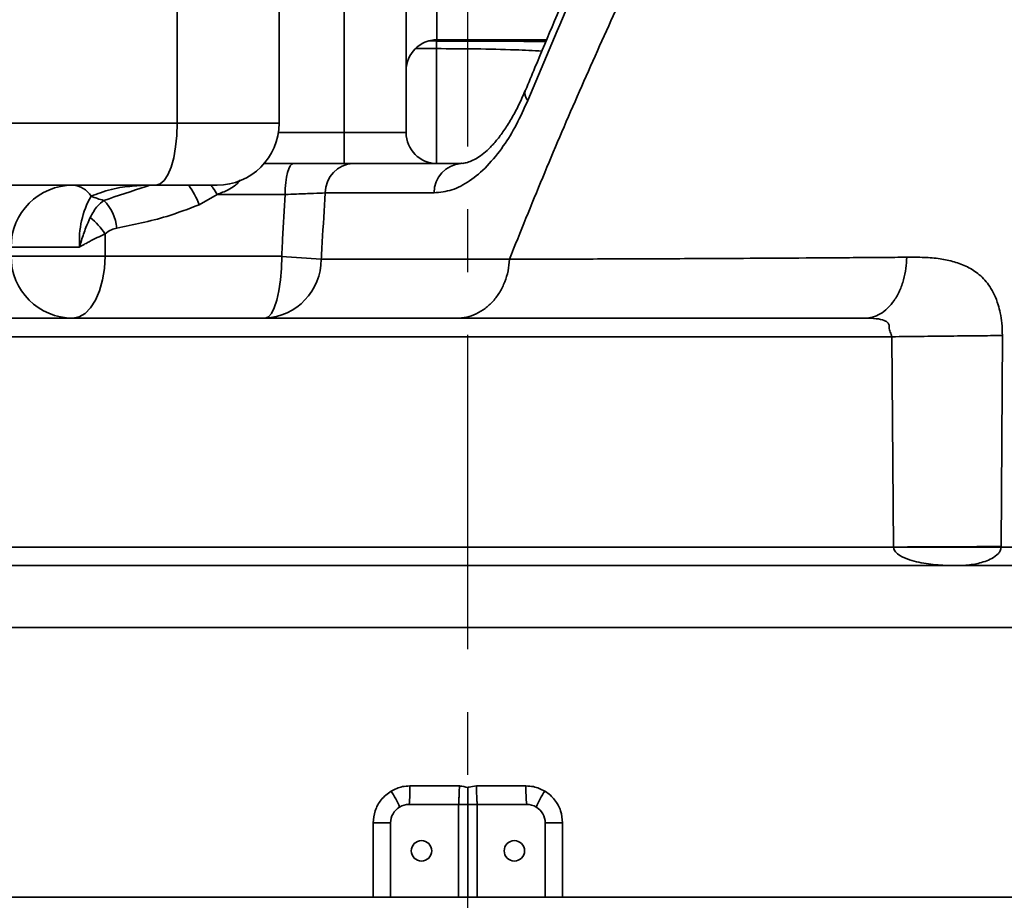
# Model space of a CAD drawing. Header units: millimetres. Extents: x -10540 to 6039, y -7467 to 6433.
# Tile 108 of 236: x -8201 to -8042, y 414 to 557. Entities that reach past the tile are written whole.
import ezdxf

# ---------------------------------------------------------------- set-up
doc = ezdxf.new("R2010")
doc.units = ezdxf.units.MM
doc.header["$LTSCALE"] = 8
doc.linetypes.add('CENTER', pattern=[10.16, 6.35, -1.27, 1.27, -1.27])
doc.layers.add('细实线层', color=7, linetype='Continuous')

msp = doc.modelspace()

# ---------------------------------------------------------------- linework, layer by layer
at = {"linetype": 'Continuous', "lineweight": 35}
for p, q in [((-8148.65, 538.35), (-8148.65, 590.87)), ((-8133.65, 584.58), (-8133.65, 553.35)), ((-8138.65, 580.36), (-8138.65, 538.35)), ((-8175.63, 559.85), (-8175.63, 539.85)), ((-8159.18, 539.85), (-8159.18, 559.85)), ((-8133.75, 553.35), (-8133.75, 553.15)), ((-8133.75, 553.15), (-8133.75, 551.92)), ((-8133.65, 553.35), (-8115.91, 553.35)), ((-8133.75, 551.92), (-8133.75, 533.35)), ((-8297.79, 539.85), (-8175.63, 539.85)), ((-8175.63, 539.85), (-8159.18, 539.85)), ((-8159.29, 538.35), (-8148.65, 538.35)), ((-8148.65, 538.35), (-8148.65, 533.35)), ((-8148.65, 538.35), (-8138.65, 538.35)), ((-8161.58, 533.35), (-8156.87, 533.35)), ((-8179.05, 529.85), (-8301.21, 529.85)), ((-8169.18, 529.85), (-8179.05, 529.85)), ((-8169.19, 528.35), (-8172.08, 526.69)), ((-8158.19, 528.35), (-8169.19, 528.35)), ((-8187.3, 521.97), (-8187.3, 518.35)), ((-8191.42, 519.85), (-8202.49, 519.85)), ((-8202.49, 518.35), (-8187.3, 518.35)), ((-8187.3, 518.35), (-8158.75, 518.35)), ((-8360.77, 508.35), (-8064.5, 508.35)), ((-8060.14, 505.35), (-8363.38, 505.35)), ((-8059.86, 471.35), (-8060.14, 505.35)), ((-8042.28, 505.54), (-8042.49, 471.44)), ((-8359.98, 471.35), (-8059.86, 471.35)), ((-8059.86, 471.33), (-8059.86, 471.35)), ((-8042.49, 471.44), (-8042.49, 471.33)), ((-8049.8, 468.35), (-8357.41, 468.35)), ((-8130.15, 429.75), (-8138.15, 429.75)), ((-8128.65, 429.75), (-8130.15, 429.75)), ((-8130.15, 429.75), (-8130.15, 414.75)), ((-8127.15, 429.75), (-8128.65, 429.75)), ((-8128.65, 429.75), (-8128.65, 414.75)), ((-8119.15, 429.75), (-8127.15, 429.75)), ((-8127.15, 429.75), (-8127.15, 414.75)), ((-8143.96, 426.75), (-8141.15, 426.75)), ((-8143.96, 414.75), (-8143.96, 426.75)), ((-8141.15, 426.75), (-8141.15, 414.75)), ((-8113.35, 426.75), (-8116.15, 426.75)), ((-8116.15, 426.75), (-8116.15, 414.75)), ((-8113.35, 426.75), (-8113.35, 414.75)), ((-8143.96, 414.75), (-8363.65, 414.75)), ((-8141.15, 414.75), (-8143.96, 414.75)), ((-8130.15, 414.75), (-8141.15, 414.75)), ((-8130.15, 414.75), (-8128.65, 414.75)), ((-8128.65, 414.75), (-8127.15, 414.75)), ((-8116.15, 414.75), (-8127.15, 414.75)), ((-8113.35, 414.75), (-8116.15, 414.75)), ((-7996.05, 414.75), (-8113.35, 414.75))]:
    msp.add_line(p, q, dxfattribs=at)
at = {"linetype": 'Continuous', "lineweight": 35, "flags": 128}
for points in [[(-8133.75, 553.15), (-8134.71, 553.16), (-8135.01, 553.16)], [(-8179.05, 529.85), (-8178.38, 530.04), (-8177.74, 530.61), (-8177.15, 531.53), (-8176.63, 532.78), (-8176.2, 534.29), (-8175.89, 536.02), (-8175.69, 537.9), (-8175.63, 539.85)], [(-8158.19, 528.35), (-8158.16, 529.32), (-8158.09, 530.26), (-8157.97, 531.13), (-8157.8, 531.88), (-8157.6, 532.5), (-8157.38, 532.97), (-8157.13, 533.25), (-8156.87, 533.35)], [(-8192.52, 508.35), (-8191.5, 508.54), (-8190.52, 509.11), (-8189.62, 510.03), (-8188.83, 511.28), (-8188.18, 512.79), (-8187.7, 514.52), (-8187.4, 516.4), (-8187.3, 518.35)], [(-8161.43, 508.35), (-8160.9, 508.54), (-8160.4, 509.11), (-8159.94, 510.03), (-8159.53, 511.28), (-8159.2, 512.79), (-8158.95, 514.52), (-8158.8, 516.4), (-8158.75, 518.35)], [(-8059.86, 471.35), (-8057.61, 471.36), (-8055.33, 471.38), (-8053.03, 471.39), (-8050.76, 471.4), (-8048.54, 471.41), (-8046.41, 471.43), (-8044.38, 471.44), (-8042.49, 471.44)], [(-8059.86, 471.33), (-8057.61, 471.34), (-8055.33, 471.34), (-8053.03, 471.34), (-8050.76, 471.34), (-8048.54, 471.34), (-8046.41, 471.34), (-8044.38, 471.34), (-8042.49, 471.33)]]:
    msp.add_lwpolyline(points, dxfattribs=at)
at = {"linetype": 'Continuous', "lineweight": 35}
for centre in [(-8136.15, 422.25), (-8121.15, 422.25)]:
    msp.add_circle(centre, 1.65, dxfattribs=at)
for centre, radius, start, end in [((-8133.65, 548.35), 5, 90, 180), ((-8117.75, 544.68), 1.68, 162.2819, 222.6878), ((-8169.18, 539.85), 10, 270, 0), ((-8133.65, 538.35), 5, 180, 270), ((-8146.95, 528.6), 4.76, 92.7535, 180.0226), ((-8129.44, 528.67), 4.69, 93.686, 180.8105), ((-8192.49, 519.85), 10, 90, 180), ((-8192.8, 526.01), 3.85, 32.6276, 85.7539), ((-8183.68, 522.52), 12.32, 19.7735, 36.4804), ((-8176.58, 520.83), 14.87, 150.8038, 183.7926), ((-8185.06, 538.03), 10.91, 245.6435, 257.1893), ((-8192.64, 522.26), 7.27, 5.1883, 44.8292), ((-8197.07, 515.58), 11.67, 33.1964, 50.7965), ((-8192.49, 518.35), 10, 180, 270), ((-8161.88, 517.86), 9.52, 272.7429, 0.0743), ((-8173.66, 277.04), 241.76, 84.9462, 86.4644), ((-8154.46, 423.06), 16.05, 22.9883, 33.4357), ((-8159.04, 432.08), 21.02, 353.6212, 1.802), ((-8098.26, 432.08), 21.02, 178.198, 186.3788), ((-8102.84, 423.06), 16.05, 146.5643, 157.0117), ((-8138.15, 426.75), 3, 90, 120.8816), ((-8119.15, 426.75), 3, 59.1184, 90), ((-8138.15, 426.75), 3, 120.8816, 180), ((-8119.15, 426.75), 3, 0, 59.1184)]:
    msp.add_arc(centre, radius, start, end, dxfattribs=at)
for points, knots in [([(-8066.78, 630.02), (-8069.72, 625.03), (-8075.5, 615.2), (-8083.74, 600.3), (-8091.61, 585.36), (-8098.75, 570.97), (-8105.2, 557.25), (-8111.02, 544.21), (-8116.62, 531.1), (-8120.17, 522.29), (-8121.94, 517.88)], [0, 0, 0, 0, 0.137924, 0.271119, 0.406418, 0.541613, 0.656241, 0.770716, 0.885221, 1, 1, 1, 1]), ([(-8086.03, 618.7), (-8087.27, 616.19), (-8091.22, 608.22), (-8097.49, 595), (-8104.72, 579.26), (-8111.44, 563.96), (-8116.27, 552.67), (-8118.82, 546.4), (-8119.32, 545.18)], [0, 0, 0, 0, 0.102495, 0.326553, 0.540212, 0.744873, 0.950125, 1, 1, 1, 1]), ([(-8085.5, 616.84), (-8086.84, 614.13), (-8090.86, 606.02), (-8097.36, 592.47), (-8104.88, 576.18), (-8112.12, 559.87), (-8116.69, 548.99), (-8118.98, 543.54)], [0, 0, 0, 0, 0.111094, 0.333287, 0.55555, 0.77774, 1, 1, 1, 1]), ([(-8116.04, 553.05), (-8117.63, 553.07), (-8122.94, 553.14), (-8128.86, 553.15), (-8133.17, 553.15), (-8133.75, 553.15)], [0, 0, 0, 0, 0.270085, 0.900863, 1, 1, 1, 1]), ([(-8133.75, 551.92), (-8134.4, 551.92), (-8135.68, 551.92), (-8136.66, 551.92), (-8137.15, 551.92)], [0, 0, 0, 0, 0.512537, 1, 1, 1, 1]), ([(-8116.68, 551.53), (-8118.11, 551.6), (-8123.79, 551.87), (-8129.49, 551.9), (-8133.75, 551.92)], [0, 0, 0, 0, 0.251907, 1, 1, 1, 1]), ([(-8119.37, 545.2), (-8119.7, 544.43), (-8120.38, 542.86), (-8121.5, 540.75), (-8122.68, 538.86), (-8123.86, 537.25), (-8125.01, 535.96), (-8126.11, 534.96), (-8127.15, 534.22), (-8128.1, 533.72), (-8128.95, 533.46), (-8129.48, 533.35), (-8129.72, 533.39), (-8129.74, 533.39)], [0, 0, 0, 0, 0.097214, 0.198477, 0.298415, 0.396345, 0.491785, 0.58481, 0.680226, 0.777597, 0.879008, 0.988107, 1, 1, 1, 1]), ([(-8118.98, 543.54), (-8119.58, 542.21), (-8120.78, 539.52), (-8123, 535.94), (-8125.54, 532.8), (-8128.35, 530.42), (-8131.26, 528.89), (-8133.16, 528.7), (-8134.13, 528.6)], [0, 0, 0, 0, 0.148657, 0.300496, 0.472791, 0.65006, 0.82257, 1, 1, 1, 1]), ([(-8156.87, 533.35), (-8155.94, 533.35), (-8154.21, 533.35), (-8151.93, 533.35), (-8150.01, 533.35), (-8148.37, 533.35), (-8147.58, 533.35), (-8147.18, 533.35)], [0, 0, 0, 0, 0.225379, 0.416269, 0.612676, 0.80357, 1, 1, 1, 1]), ([(-8147.18, 533.35), (-8144.41, 533.35), (-8138.87, 533.35), (-8132.78, 533.35), (-8129.74, 533.35)], [0, 0, 0, 0, 0.499766, 1, 1, 1, 1]), ([(-8165.45, 530.73), (-8165.57, 530.55), (-8165.82, 530.19), (-8166.5, 529.62), (-8167.61, 528.95), (-8168.59, 528.58), (-8169.19, 528.35)], [0, 0, 0, 0, 0.142457, 0.288464, 0.562712, 1, 1, 1, 1]), ([(-8189.56, 528.08), (-8189.06, 528.27), (-8187.38, 528.9), (-8184.66, 529.61), (-8182.42, 529.73), (-8181.4, 529.79)], [0, 0, 0, 0, 0.189164, 0.629717, 1, 1, 1, 1]), ([(-8187.48, 527.38), (-8185.25, 528.13), (-8182.83, 528.94), (-8180.25, 529.78), (-8180.05, 529.85)], [0, 0, 0, 0, 0.922873, 1, 1, 1, 1]), ([(-8170.2, 529.85), (-8170.09, 529.7), (-8169.72, 529.23), (-8169.4, 528.7), (-8169.19, 528.35)], [0, 0, 0, 0, 0.313996, 1, 1, 1, 1]), ([(-8158.75, 518.35), (-8158.7, 519.28), (-8158.51, 522.61), (-8158.32, 525.95), (-8158.19, 528.35)], [0, 0, 0, 0, 0.279959, 1, 1, 1, 1]), ([(-8151.71, 528.59), (-8152.29, 528.57), (-8153.44, 528.52), (-8155.88, 528.43), (-8157.57, 528.37), (-8158.19, 528.35)], [0, 0, 0, 0, 0.386808, 0.773882, 1, 1, 1, 1]), ([(-8151.71, 528.59), (-8151.87, 525.95), (-8152.09, 522.38), (-8152.31, 518.8), (-8152.36, 517.87)], [0, 0, 0, 0, 0.739287, 1, 1, 1, 1]), ([(-8134.13, 528.6), (-8135.7, 528.6), (-8139.57, 528.6), (-8145.47, 528.6), (-8149.63, 528.59), (-8151.71, 528.59)], [0, 0, 0, 0, 0.255056, 0.627431, 1, 1, 1, 1]), ([(-8189.69, 524.62), (-8189.32, 525.29), (-8188.67, 526.48), (-8187.84, 527.11), (-8187.48, 527.38)], [0, 0, 0, 0, 0.569652, 1, 1, 1, 1]), ([(-8172.08, 526.69), (-8173.83, 526.01), (-8176.91, 524.82), (-8181.4, 523.74), (-8184.06, 523.19), (-8185.4, 522.92)], [0, 0, 0, 0, 0.3926344, 0.6957516, 1, 1, 1, 1]), ([(-8191.42, 519.85), (-8191.42, 519.85), (-8191.41, 519.87), (-8191.4, 519.89), (-8191.39, 519.94), (-8191.37, 520.02), (-8191.32, 520.18), (-8191.23, 520.48), (-8190.94, 521.45), (-8190.44, 522.93), (-8189.93, 524.09), (-8189.69, 524.62)], [0, 0, 0, 0, 0.003781, 0.008182, 0.015785, 0.030348, 0.057963, 0.109406, 0.202377, 0.631904, 1, 1, 1, 1]), ([(-8187.3, 521.97), (-8188.15, 521.57), (-8189.21, 521.07), (-8190.47, 520.39), (-8190.92, 520.13), (-8191.18, 519.99), (-8191.3, 519.91), (-8191.36, 519.88), (-8191.4, 519.86), (-8191.41, 519.85), (-8191.42, 519.85)], [0, 0, 0, 0, 0.631329, 0.789407, 0.900156, 0.952016, 0.97682, 0.988777, 0.996161, 1, 1, 1, 1]), ([(-8185.4, 522.92), (-8185.69, 522.84), (-8186.38, 522.67), (-8186.97, 522.22), (-8187.3, 521.97)], [0, 0, 0, 0, 0.42993, 1, 1, 1, 1]), ([(-8152.36, 517.87), (-8149.51, 517.87), (-8143.43, 517.86), (-8133.38, 517.87), (-8125.76, 517.88), (-8121.94, 517.88)], [0, 0, 0, 0, 0.307273, 0.653362, 1, 1, 1, 1]), ([(-8121.94, 517.88), (-8118.42, 517.89), (-8111.36, 517.9), (-8099.83, 517.94), (-8088.86, 517.99), (-8078.64, 518.05), (-8069.41, 518.11), (-8062.35, 518.16), (-8058.39, 518.19), (-8057.74, 518.19)], [0, 0, 0, 0, 0.193716, 0.387692, 0.58165, 0.712592, 0.843586, 0.974508, 1, 1, 1, 1]), ([(-8064.5, 508.35), (-8064.09, 508.38), (-8063.25, 508.44), (-8062, 508.99), (-8060.8, 509.9), (-8059.73, 511.17), (-8058.85, 512.74), (-8058.22, 514.51), (-8057.83, 516.35), (-8057.77, 517.59), (-8057.74, 518.19)], [0, 0, 0, 0, 0.116681, 0.240212, 0.368771, 0.5, 0.631229, 0.759788, 0.883319, 1, 1, 1, 1]), ([(-8057.74, 518.19), (-8056.8, 518.2), (-8055.02, 518.21), (-8052.44, 518.01), (-8050.09, 517.51), (-8047.93, 516.73), (-8045.94, 515.46), (-8044.5, 513.84), (-8043.53, 512.12), (-8042.98, 510.67), (-8042.58, 509.11), (-8042.33, 507.44), (-8042.3, 506.21), (-8042.28, 505.54)], [0, 0, 0, 0, 0.139163, 0.263137, 0.374784, 0.481248, 0.583691, 0.689839, 0.748606, 0.81504, 0.86604, 0.926279, 1, 1, 1, 1]), ([(-8060.14, 505.35), (-8060.17, 505.47), (-8060.25, 505.87), (-8060.56, 506.36), (-8060.57, 506.83), (-8060.57, 507.07), (-8060.59, 507.27), (-8060.65, 507.44), (-8060.79, 507.64), (-8061.03, 507.82), (-8061.62, 508.1), (-8062.8, 508.32), (-8063.88, 508.34), (-8064.5, 508.35)], [0, 0, 0, 0, 0.058509, 0.180949, 0.246206, 0.289221, 0.314722, 0.355215, 0.394677, 0.44864, 0.510854, 0.721155, 1, 1, 1, 1]), ([(-8060.14, 505.35), (-8058.6, 505.37), (-8055.48, 505.4), (-8050.69, 505.46), (-8046.12, 505.5), (-8043.55, 505.53), (-8042.28, 505.54)], [0, 0, 0, 0, 0.246443, 0.5, 0.753557, 1, 1, 1, 1]), ([(-8049.8, 468.35), (-8049.81, 468.35), (-8049.84, 468.35), (-8049.99, 468.35), (-8050.28, 468.35), (-8050.59, 468.35), (-8050.86, 468.36), (-8051.12, 468.37), (-8052.39, 468.42), (-8054.62, 468.62), (-8057.23, 469.19), (-8058.95, 469.97), (-8059.62, 470.63), (-8059.83, 471.02), (-8059.85, 471.24), (-8059.86, 471.33)], [0, 0, 0, 0, 0.001282, 0.009623, 0.040961, 0.083432, 0.09405, 0.115287, 0.157762, 0.44525, 0.73662, 0.894085, 0.947099, 0.977481, 1, 1, 1, 1]), ([(-8042.49, 471.33), (-8042.5, 471.24), (-8042.51, 471.03), (-8042.66, 470.67), (-8043.11, 470.03), (-8044.32, 469.26), (-8046.19, 468.63), (-8047.83, 468.43), (-8048.78, 468.37), (-8049.01, 468.36), (-8049.25, 468.35), (-8049.48, 468.35), (-8049.69, 468.35), (-8049.77, 468.35), (-8049.8, 468.35), (-8049.8, 468.35)], [0, 0, 0, 0, 0.0207429, 0.0488059, 0.0983449, 0.249219, 0.5370146, 0.8259477, 0.8773935, 0.9031263, 0.9159966, 0.9674785, 0.9905931, 0.9987463, 1, 1, 1, 1]), ([(-8042.49, 471.33), (-8037.25, 471.31), (-8024.03, 471.27), (-8010.77, 471.22), (-8002.77, 471.19)], [0, 0, 0, 0, 0.39651, 1, 1, 1, 1]), ([(-8000.94, 468.35), (-8009.09, 468.35), (-8021.32, 468.35), (-8037.69, 468.35), (-8045.77, 468.35), (-8049.8, 468.35)], [0, 0, 0, 0, 0.499991, 0.750008, 1, 1, 1, 1]), ([(-8008.94, 458.35), (-8012.61, 458.35), (-8020.37, 458.35), (-8032.68, 458.35), (-8045.73, 458.35), (-8059.09, 458.35), (-8072.7, 458.35), (-8086.51, 458.35), (-8100.47, 458.35), (-8114.54, 458.35), (-8128.65, 458.35), (-8142.77, 458.35), (-8156.83, 458.35), (-8170.8, 458.35), (-8184.61, 458.35), (-8198.22, 458.35), (-8211.57, 458.35), (-8224.63, 458.35), (-8237.34, 458.35), (-8249.67, 458.35), (-8261.55, 458.35), (-8272.95, 458.35), (-8284.84, 458.35), (-8296.97, 458.35), (-8309.12, 458.35), (-8316.32, 458.35), (-8319.92, 458.35)], [0, 0, 0, 0, 0.036363, 0.076802, 0.117241, 0.15768, 0.198119, 0.238558, 0.278996, 0.319435, 0.359874, 0.400313, 0.440752, 0.481191, 0.52163, 0.562069, 0.602508, 0.642947, 0.683385, 0.723824, 0.764263, 0.804702, 0.845141, 0.896761, 0.94838, 1, 1, 1, 1]), ([(-8143.96, 426.75), (-8143.89, 427.42), (-8143.76, 428.76), (-8142.74, 430.62), (-8141.64, 431.46), (-8141.07, 431.9)], [0, 0, 0, 0, 0.327463, 0.654063, 1, 1, 1, 1]), ([(-8141.07, 431.9), (-8140.47, 432.19), (-8139.51, 432.67), (-8138.44, 432.72), (-8138.03, 432.74)], [0, 0, 0, 0, 0.622201, 1, 1, 1, 1]), ([(-8138.03, 432.74), (-8136.8, 432.74), (-8134.13, 432.73), (-8131.46, 432.73), (-8130.02, 432.73)], [0, 0, 0, 0, 0.460789, 1, 1, 1, 1]), ([(-8130.02, 432.73), (-8130.02, 432.72), (-8130.02, 432.6), (-8130.04, 432.16), (-8130.07, 431.4), (-8130.11, 430.57), (-8130.14, 429.96), (-8130.15, 429.82), (-8130.15, 429.75)], [0, 0, 0, 0, 0.00939, 0.077202, 0.308118, 0.538844, 0.769419, 1, 1, 1, 1]), ([(-8130.02, 432.73), (-8129.99, 432.73), (-8129.53, 432.69), (-8129.08, 432.59), (-8128.65, 432.49)], [0, 0, 0, 0, 0.063536, 1, 1, 1, 1]), ([(-8128.65, 432.49), (-8128.59, 432.51), (-8128.15, 432.63), (-8127.69, 432.68), (-8127.29, 432.73)], [0, 0, 0, 0, 0.1374038, 1, 1, 1, 1]), ([(-8128.65, 432.49), (-8128.65, 432.48), (-8128.65, 432.2), (-8128.65, 431.53), (-8128.65, 430.53), (-8128.65, 430.01), (-8128.65, 429.75)], [0, 0, 0, 0, 0.004705, 0.268802, 0.634429, 1, 1, 1, 1]), ([(-8127.29, 432.73), (-8127.25, 432.73), (-8125.81, 432.73), (-8123.14, 432.74), (-8120.5, 432.74), (-8119.27, 432.74)], [0, 0, 0, 0, 0.014729, 0.539211, 1, 1, 1, 1]), ([(-8127.29, 432.73), (-8127.29, 432.72), (-8127.29, 432.6), (-8127.27, 432.16), (-8127.24, 431.4), (-8127.2, 430.57), (-8127.17, 429.96), (-8127.16, 429.82), (-8127.15, 429.75)], [0, 0, 0, 0, 0.00939, 0.077202, 0.308118, 0.538844, 0.769419, 1, 1, 1, 1]), ([(-8119.27, 432.74), (-8118.87, 432.72), (-8117.8, 432.67), (-8116.83, 432.19), (-8116.23, 431.9)], [0, 0, 0, 0, 0.377799, 1, 1, 1, 1]), ([(-8116.23, 431.9), (-8116.2, 431.87), (-8115.59, 431.5), (-8114.56, 430.56), (-8113.54, 428.77), (-8113.41, 427.42), (-8113.35, 426.75)], [0, 0, 0, 0, 0.020598, 0.346141, 0.672639, 1, 1, 1, 1])]:
    msp.add_open_spline(points, degree=3, knots=knots, dxfattribs=at)
msp.add_open_spline([(-8130.48, 508.35), (-8129.94, 508.38), (-8128.85, 508.45), (-8127.28, 509.01), (-8125.83, 509.88), (-8124.54, 511.07), (-8123.47, 512.52), (-8122.66, 514.18), (-8122.11, 515.98), (-8122, 517.25), (-8121.94, 517.88)], degree=3, dxfattribs=at)
at = {"layer": '细实线层', "color": 4, "linetype": 'CENTER'}
msp.add_line((-8128.65, 129.71), (-8128.64, 2454.26), dxfattribs=at)

doc.saveas('drawing.dxf')
